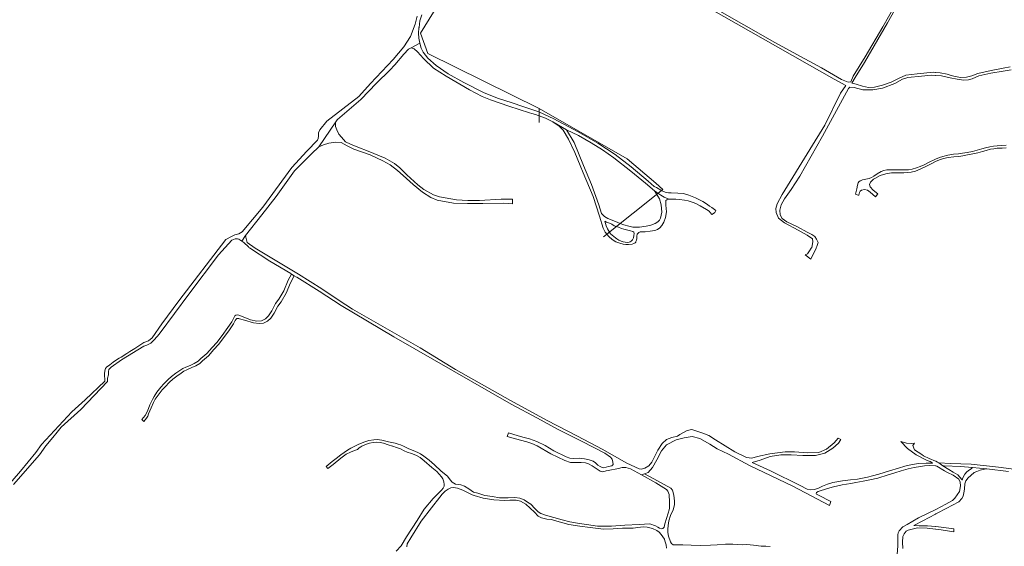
# Model space of a CAD drawing. Extents: x 148869 to 161638, y 453607 to 469810.
# Tile 9 of 256: x 152333 to 153050, y 460283 to 460666. Entities that reach past the tile are written whole.
import ezdxf
from ezdxf.lldxf.tags import DXFTag

# ---------------------------------------------------------------- set-up
doc = ezdxf.new("R2010")
doc.units = 0
for name, color, linetype, lineweight in [('B-OI-RI-DRUKLEIDING-G-niet meenemen', 190, 'RI-PERS', 18), ('B-RO-VH-VERHARDING_FUNDERING_ZAND-GV', 251, 'CONTINUOUS', 18), ('B-RO-VH-VERHARDING_HALFVERHARDING-GV', 251, 'CONTINUOUS', 18)]:
    doc.layers.add(name, color=color, linetype=linetype, lineweight=lineweight)
tags = doc.linetypes.add('RI-PERS', pattern='A,7,-2,["P",Standard,S=1.8,R=0,X=-0.5,Y=-0.9],-2,7,-2,[102,NLCS.SHX,S=1,R=180,X=0,Y=0],-2', length=22).pattern_tags.tags
tags[6] = DXFTag(74, 10)

msp = doc.modelspace()

# ---------------------------------------------------------------- linework, layer by layer
at = {"layer": 'B-OI-RI-DRUKLEIDING-G-niet meenemen'}
for p, q in [((152707.7, 460789.4), (152625.1, 460656.3)), ((152625.1, 460656.3), (152630.4, 460641.5)), ((152630.4, 460641.5), (152711.4, 460601.5)), ((152711.4, 460601.5), (152711.4, 460591.3)), ((152711.4, 460601.5), (152775.5, 460565)), ((152775.5, 460565), (152796.4, 460547.1)), ((152796.4, 460547.1), (152801.5, 460542.6)), ((152801.5, 460542.6), (152758.3, 460508.1))]:
    msp.add_line(p, q, dxfattribs=at)
at = {"layer": 'B-RO-VH-VERHARDING_FUNDERING_ZAND-GV', "flags": 128}
for points in [[(153054.36, 460631.91), (153049.1, 460630.84), (153040.56, 460629.1), (153030.71, 460627.09), (153026.51, 460625.36), (153022.44, 460624.32), (153018.48, 460624.12), (153014.33, 460624.84), (153011.47, 460625.59), (153008.52, 460626.56), (153003.42, 460627.55), (153000.12, 460627.74), (153000, 460627.74), (152999.88, 460627.75), (152998.53, 460627.83), (152986.68, 460626.74), (152978.45, 460625.86), (152972.98, 460623.35), (152967.77, 460620.6), (152961.47, 460618.38), (152955.57, 460617.09), (152951.19, 460616.87), (152946.8, 460617.76), (152942.33, 460619.21), (152939.13, 460619.89), (152941.6, 460624.05), (152948.17, 460634.99), (152965.13, 460663.8), (152980.09, 460690.79)], [(152835.34, 460674.56), (152926.29, 460622.9), (152934.68, 460618.19), (152930.83, 460612.6), (152919.43, 460589.32), (152908.59, 460571.74), (152888.38, 460538.85), (152884.63, 460532.06), (152883.76, 460528.77), (152883.96, 460525.91), (152885.57, 460521.78), (152890.15, 460518.24), (152899.93, 460512.89), (152906.55, 460509.25), (152910.35, 460506.67), (152910.65, 460504.56), (152909.85, 460500.42), (152909.65, 460500.12), (152909.57, 460500), (152909.49, 460499.88), (152908.19, 460497.88), (152906.73, 460495.81), (152905.04, 460495.13), (152909.1, 460491.87), (152912.99, 460499.88), (152913.05, 460500), (152913.11, 460500.12), (152913.61, 460501.16), (152914.53, 460503.98), (152913.33, 460506.53), (152912.1, 460508.4), (152909.93, 460509.88), (152906.48, 460511.54), (152899.61, 460515.32), (152891.87, 460519.11), (152888.45, 460521.48), (152886.83, 460524.1), (152886.64, 460527.47), (152887.53, 460531.33), (152889.96, 460535.74), (152894.96, 460542.6), (152901.29, 460552.25), (152917.61, 460581.36), (152936.59, 460616.1), (152937.67, 460617.08), (152940.73, 460616.67), (152947.05, 460615.18), (152954.36, 460615.01), (152961.36, 460616.3), (152970.33, 460619.74), (152975.88, 460622.8), (152979.82, 460624.03), (152989.78, 460624.93), (152996.84, 460625.8), (152999.88, 460625.61), (153000, 460625.6), (153000.12, 460625.6), (153004.24, 460625.35), (153010.64, 460623.84), (153015.8, 460622.74), (153020.21, 460622.02), (153023.87, 460622.47), (153026.73, 460623.1), (153031.58, 460625.23), (153040.22, 460627.18), (153049.23, 460628.64), (153055.01, 460629.72)], [(152969.89, 460675.44), (152961.68, 460661), (152948.72, 460638.98), (152940.06, 460624.95), (152938.22, 460620.88), (152936.36, 460620.58), (152931.55, 460622.49), (152916.98, 460631.01), (152904.93, 460637.55), (152882.97, 460649.57), (152837.8, 460675.25)], [(152622.7, 460668.62), (152621.22, 460662.89), (152617.76, 460653.83), (152613.05, 460646.48), (152605.33, 460637.19), (152588.64, 460619.63), (152580.35, 460610.28), (152557.08, 460592.29), (152551.8, 460585.89), (152550.9, 460583.82), (152550.79, 460581.49), (152550.62, 460579.64), (152550.15, 460578.56), (152542.38, 460570.43), (152531.43, 460558.54), (152510.3, 460529.69), (152495.28, 460511.75), (152492.92, 460510.28), (152490.12, 460509.66), (152487.62, 460508.45), (152483.5, 460506.2), (152449.28, 460461.47), (152436.95, 460444.91), (152429.72, 460434.61), (152427.21, 460432.45), (152423.81, 460431.23), (152417.12, 460427.02), (152413.61, 460424.66), (152411.31, 460423.19), (152407.34, 460420.72), (152405.92, 460419.9), (152404.52, 460419.16), (152401.49, 460417.08), (152399.13, 460414.98), (152396.71, 460413.23), (152395.96, 460412.35), (152395.43, 460410.65), (152395.13, 460408.36), (152395.37, 460403.25), (152381.11, 460389.67), (152371.32, 460380.93), (152349.3, 460357.07), (152345.18, 460351.32), (152334.03, 460337.67), (152316.91, 460318.35)], [(152328.92, 460327.85), (152347.86, 460349.58), (152352.36, 460356.15), (152357.55, 460362.2), (152360.72, 460366.04), (152363.68, 460369.76), (152377.9, 460382.61), (152397.37, 460402.9), (152397.45, 460405.29), (152398, 460407.7), (152398.16, 460410.07), (152398.22, 460411.67), (152399.96, 460413.4), (152407.46, 460418.77), (152423.69, 460428.69), (152425.84, 460429.26), (152428.81, 460430.82), (152430.91, 460432.72), (152433.81, 460435.94), (152435.7, 460438.34), (152456.43, 460466.38), (152478.08, 460495.02), (152487.91, 460505.83), (152490.15, 460506.7), (152491.92, 460506.7), (152492.95, 460506.36), (152495.11, 460504.91), (152497.77, 460509.22), (152509.65, 460524.13), (152519.98, 460537.48), (152533.49, 460556.27), (152545.77, 460568.64), (152551.22, 460573.57), (152563.55, 460591.81), (152564.45, 460593.23), (152564.61, 460593.4), (152581.59, 460607.94), (152593.22, 460619.98), (152602.77, 460629.46), (152606.45, 460633.16), (152612.99, 460641.16), (152616.29, 460644.61), (152618.24, 460645.53), (152624.57, 460649.01), (152623.91, 460652.73), (152623.77, 460656.27), (152624.03, 460660.08), (152624.11, 460660.36), (152624.73, 460665.27), (152626.14, 460669.72)], [(153051.29, 460574.87), (153048.34, 460574.6), (153044.76, 460574.41), (153042.07, 460574.11), (153039.59, 460573.64), (153036.44, 460572.85), (153033.66, 460572.05), (153030.35, 460571.16), (153026.77, 460570.3), (153022.96, 460569.53), (153019.58, 460568.97), (153016.79, 460568.57), (153013.08, 460568.24), (153008.91, 460567.61), (153005.4, 460566.68), (153002.78, 460565.82), (153000, 460564.67), (152994.96, 460562.31), (152991.65, 460560.54), (152988.72, 460559.3), (152986.15, 460558.28), (152983.08, 460557.39), (152980.31, 460556.88), (152977.49, 460556.87), (152974.17, 460556.86), (152971.1, 460556.9), (152967.48, 460556.84), (152964.43, 460556.8), (152962.35, 460556.52), (152960.49, 460555.74), (152957.59, 460553.97), (152955.12, 460552.4), (152953.37, 460551.3), (152951.65, 460550.53), (152949.35, 460549.99), (152946.94, 460549.55), (152945.9, 460549.2), (152945.05, 460548.91), (152944.17, 460548.14), (152943.76, 460547.34), (152943.22, 460545.64), (152942.79, 460543.03), (152941.7, 460539.15), (152943.63, 460538.55), (152944.19, 460538.42), (152944.75, 460540.33), (152945.16, 460541.31), (152946.09, 460542.03), (152948.22, 460542.53), (152950.42, 460542.21), (152952.34, 460540.63), (152956.37, 460537.28), (152958.04, 460539.34), (152954.7, 460542.17), (152952.38, 460544.41), (152951.99, 460546.33), (152952.7, 460547.92), (152954.94, 460550.13), (152955.69, 460550.53), (152959.76, 460552.72), (152963.76, 460553.94), (152967.92, 460554.78), (152971.71, 460554.74), (152976.81, 460554.7), (152982.35, 460555.16), (152985.47, 460555.94), (152988.7, 460557.35), (152994.42, 460560.03), (152997.65, 460561.77), (153000, 460562.88), (153002.9, 460564.08), (153005.84, 460565.05), (153009.14, 460565.83), (153013.31, 460566.38), (153017.01, 460566.71), (153019.86, 460567.12), (153023.3, 460567.69), (153027.17, 460568.47), (153030.81, 460569.34), (153034.16, 460570.25), (153036.93, 460571.04), (153039.99, 460571.81), (153042.35, 460572.25), (153044.91, 460572.54), (153048.47, 460572.73), (153051.5, 460573.01)], [(152976.06, 460281.36), (152976.04, 460285.9), (152976.28, 460290.09), (152977.09, 460292.14), (152978.66, 460293.9), (152980.1, 460294.84), (152986.94, 460296.51), (152993.8, 460296.22), (152999.88, 460295.44), (153000, 460295.42), (153000.12, 460295.41), (153004.06, 460294.9), (153013.27, 460293.59), (153013.38, 460295.6), (153002.25, 460297.16), (153000.12, 460297.38), (153000, 460297.39), (152999.88, 460297.4), (152994.1, 460297.98), (152988.16, 460298.01), (152984.09, 460298.07), (152990.72, 460301.59), (152999.88, 460306.41), (153000, 460306.48), (153000.12, 460306.54), (153001.25, 460307.13), (153007.6, 460310.44), (153016.87, 460315.27), (153019.01, 460317.9), (153020.06, 460319.51), (153020.74, 460323.01), (153020.99, 460324.89), (153021.34, 460328.56), (153022.11, 460330.53), (153023.77, 460332.7), (153025.59, 460334.6), (153028.12, 460336.76), (153030, 460337.45), (153032.52, 460338.42), (153035.52, 460339.11), (153037.33, 460339.33), (153031.92, 460339.94), (153026.83, 460340.38), (153025.93, 460339.47), (153024.67, 460338.63), (153022.76, 460337.22), (153021.3, 460335.45), (153019.93, 460332.91), (153019.45, 460331.22), (153019.22, 460331.71), (153016.32, 460334.89), (153012.92, 460337.03), (153009.57, 460338.79), (153005.4, 460341.58), (153002.36, 460343.61), (153001.48, 460344.2), (153000.12, 460344.83), (153000, 460344.89), (152995.3, 460346.96), (152991.32, 460348.94), (152989.9, 460349.84), (152984.6, 460353.24), (152983.45, 460356.25), (152984.66, 460357.95), (152982.3, 460357.69), (152978.86, 460358.04), (152974.66, 460359.19), (152979.56, 460354.04), (152986, 460349.55), (152993.8, 460345.53), (152996.01, 460344.62), (152997.38, 460344.04), (152997.67, 460343.82), (152997.6, 460343.54), (152997.24, 460343.47), (152996.27, 460343.5), (152994.29, 460343.57), (152993.19, 460343.53), (152987.79, 460343.13), (152982.93, 460342.4), (152977.6, 460341.32), (152973.09, 460339.93), (152966.55, 460337.83), (152958.65, 460335.51), (152954.09, 460334.18), (152950.49, 460333.4), (152943.08, 460331.91), (152938.11, 460331.33), (152932.23, 460330.75), (152925.33, 460329.41), (152921.38, 460328.12), (152917.83, 460326.69), (152914.8, 460325.36), (152911.91, 460324.23), (152909.22, 460324.12), (152906.58, 460324.62), (152901.42, 460327.34), (152879.95, 460337.86), (152866.48, 460344.02), (152872.39, 460345.67), (152879.51, 460348.32), (152887.41, 460349.49), (152895.01, 460349.52), (152903.43, 460349.06), (152912.58, 460349.16), (152919.3, 460350.67), (152925.12, 460354.46), (152929.31, 460357.93), (152931.1, 460360.79), (152929.05, 460361.62), (152926.18, 460358.27), (152920.72, 460353.64), (152914.92, 460351.2), (152906.86, 460351.06), (152897.38, 460351.76), (152890.59, 460351.78), (152879.37, 460350.32), (152870.43, 460348.31), (152866.33, 460347.22), (152862.34, 460347.55), (152853.91, 460351.85), (152839.9, 460360.56), (152835.1, 460363.53), (152830.63, 460365.4), (152822.68, 460368.02), (152819.3, 460367.24), (152817.13, 460366.15), (152813.95, 460364.45), (152812.14, 460363.21), (152808.05, 460362.26), (152804.07, 460360.66), (152800.93, 460357.74), (152797.91, 460352.98), (152795.67, 460348.62), (152793.49, 460344.33), (152791.35, 460341.58), (152788.35, 460339.85), (152785.76, 460339.12), (152784.18, 460339.38), (152775.21, 460343.6), (152757.46, 460353.69), (152739.3, 460363.13), (152717.33, 460374.42), (152695.37, 460386.5), (152690.62, 460389.17), (152650.69, 460411.59), (152624.95, 460427.28), (152575.75, 460455.5), (152565.89, 460461.86), (152553.22, 460470.42), (152536.27, 460481.09), (152504.69, 460500), (152498.95, 460504.06), (152498.03, 460508.02), (152497.77, 460509.22), (152495.11, 460504.91), (152496.58, 460504.01), (152499.86, 460500.79), (152500.24, 460500.43), (152500.7, 460500.1), (152515.39, 460490.37), (152530.66, 460481.36), (152530.79, 460481.29), (152531.32, 460480.97), (152533.27, 460479.78), (152534.9, 460478.79), (152535.03, 460478.71), (152551.48, 460468.72), (152567.3, 460458.23), (152605.61, 460435.29), (152691.2, 460386.38), (152710.3, 460376.21), (152724.84, 460368.28), (152742.84, 460359.28), (152759.22, 460350.76), (152763.31, 460347.91), (152764.54, 460346.38), (152765.14, 460344.25), (152765.36, 460342.59), (152764.47, 460341.62), (152761.97, 460341.01), (152758.53, 460340.2), (152757.38, 460340.32), (152755.94, 460341.02), (152754.2, 460342.11), (152752.45, 460343.76), (152750.71, 460344.97), (152747.84, 460346.01), (152744.52, 460346.72), (152740.51, 460347.07), (152736.27, 460346.77), (152733.8, 460347.13), (152731.25, 460348.01), (152722.26, 460352.51), (152715.89, 460356.28), (152709.78, 460359.29), (152704.43, 460361.13), (152700.55, 460362.23), (152696.26, 460363.45), (152689.21, 460365.48), (152688.13, 460362.77), (152692.62, 460361.74), (152697.97, 460360.3), (152702.46, 460358.98), (152706.14, 460357.74), (152709.99, 460356.06), (152719.92, 460350.27), (152730.29, 460345.46), (152734.38, 460344.06), (152739.07, 460343.87), (152741.98, 460344.01), (152745.3, 460343.65), (152747.36, 460342.97), (152750.08, 460341.57), (152755.87, 460337.59), (152757.78, 460337.23), (152760.24, 460338.01), (152761.82, 460338.17), (152769.15, 460339.71), (152771.96, 460340.38), (152774.62, 460340.37), (152777.89, 460339.41), (152785.97, 460335.04), (152788.18, 460335.69), (152790.74, 460336.81), (152794.05, 460340.4), (152797.22, 460346.01), (152800.51, 460352.42), (152804.18, 460356.84), (152811.17, 460360.35), (152817.1, 460361.87), (152822.97, 460362.85), (152828.5, 460361.42), (152835.67, 460357.4), (152840.96, 460353.94), (152849.34, 460350), (152864.58, 460341.91), (152896.05, 460326.86), (152922.89, 460312.66), (152923.8, 460315.55), (152914.89, 460320.25), (152913.37, 460320.89), (152913.01, 460321.49), (152913.46, 460322.16), (152914.58, 460322.82), (152921.32, 460325.08), (152925.78, 460326.36), (152931.96, 460327.7), (152938.4, 460328.74), (152941.9, 460329.31), (152947.28, 460330.3), (152952.24, 460331.38), (152958.02, 460332.57), (152965.42, 460334.93), (152970.34, 460336.57), (152974.9, 460337.86), (152979.97, 460339.4), (152984.33, 460340.23), (152989.1, 460341.11), (152991.99, 460341.52), (152995.28, 460341.69), (153000, 460341.66), (153000.21, 460341.57), (153000.91, 460341.22), (153006.4, 460337.97), (153008.7, 460336.81), (153012.73, 460334.68), (153016.82, 460331.79), (153017.81, 460329.57), (153018.15, 460326.89), (153017.32, 460322.82), (153015.68, 460320.4), (153014.1, 460318), (153012.32, 460316.27), (153007.47, 460313.56), (153000.12, 460309.77), (152987.62, 460303.61), (152979.39, 460298.88), (152976.11, 460297.07), (152973.59, 460294.28), (152972.77, 460292.85), (152972.47, 460291.25), (152972.61, 460289.71), (152972.5, 460283.25), (152972.01, 460277.14)], [(152879.73, 460282.94), (152876.36, 460283.11), (152873.11, 460283.19), (152867.58, 460283.83), (152862.65, 460284.22), (152859.24, 460284.13), (152855.86, 460284.26), (152852.39, 460284.62), (152847, 460284.55), (152840.96, 460284.19), (152836.3, 460283.85), (152829.27, 460283.52), (152822.07, 460283.76), (152816.14, 460284.02), (152810.59, 460284.1), (152809.11, 460284.14), (152807.87, 460284.99), (152807.1, 460286.25), (152805.61, 460290.39), (152805.25, 460293.04), (152805.12, 460295.47), (152805.36, 460298.15), (152805.99, 460301.62), (152807.05, 460305.39), (152808.94, 460309.53), (152810.05, 460313.25), (152810.08, 460315.87), (152809.55, 460320.3), (152808.52, 460323.93), (152807.34, 460325.35), (152797.6, 460330.72), (152788.18, 460335.69), (152785.97, 460335.04), (152796.31, 460329.06), (152804.28, 460324.33), (152805.25, 460323.21), (152806.11, 460320.69), (152806.4, 460315.09), (152806.4, 460310.81), (152806.22, 460309.57), (152805.33, 460307.05), (152804.06, 460303.24), (152803.01, 460299.3), (152802.46, 460296.86), (152801.61, 460295.92), (152800.41, 460295.66), (152799.13, 460296.25), (152797.81, 460296.93), (152796.21, 460297.88), (152792.12, 460299.27), (152784.23, 460298.8), (152773.73, 460298.39), (152764.04, 460297.64), (152753.9, 460297.66), (152746.04, 460298.92), (152740.76, 460299.59), (152733.8, 460300.76), (152728.35, 460302.36), (152722.12, 460303.99), (152716.11, 460305.64), (152712.82, 460306.88), (152710.84, 460308.18), (152708.37, 460310.52), (152705.4, 460313.54), (152703.05, 460315.17), (152700.56, 460316.84), (152697.53, 460318.08), (152693.72, 460318.46), (152689, 460318.24), (152682.6, 460318.31), (152677.56, 460319.29), (152671.89, 460319.91), (152666.78, 460321.58), (152663.62, 460322.51), (152660.26, 460324.79), (152657.24, 460326.85), (152654.39, 460327.8), (152650.65, 460328.31), (152649.32, 460328.82), (152648.22, 460329.67), (152646.84, 460331.28), (152644.73, 460333.94), (152640.19, 460337.65), (152635.36, 460342.24), (152631.51, 460345.58), (152627.45, 460348.66), (152625.22, 460350.29), (152623.74, 460351.09), (152620.97, 460352.15), (152616.76, 460353.92), (152612.83, 460355.76), (152610.6, 460356.83), (152608.82, 460357.41), (152606.66, 460357.97), (152601.77, 460358.97), (152596.95, 460360.16), (152593.71, 460360.68), (152591.17, 460360.54), (152587.45, 460360.01), (152583.77, 460358.86), (152579.77, 460356.98), (152575.9, 460355.03), (152574.51, 460354.28), (152572.11, 460352.99), (152569.57, 460351.29), (152567.27, 460349.54), (152563.84, 460346.82), (152560.94, 460344.7), (152556.42, 460341.05), (152557.72, 460339.56), (152558.77, 460340.33), (152561.67, 460342.52), (152567.11, 460347.03), (152571.15, 460349.92), (152574.09, 460351.42), (152577.2, 460352.73), (152579.18, 460353.55), (152580.59, 460354.68), (152581.76, 460355.44), (152582.41, 460355.86), (152585.11, 460357.13), (152587.94, 460357.95), (152590.61, 460358.48), (152593.32, 460358.73), (152595.7, 460358.5), (152598.29, 460357.94), (152601.65, 460356.86), (152604.69, 460355.94), (152604.96, 460355.86), (152607.76, 460354.95), (152610.68, 460353.82), (152613.27, 460352.5), (152615.42, 460351.58), (152618.58, 460350.58), (152621.77, 460349.39), (152624.99, 460347.57), (152627.86, 460345.27), (152633.45, 460340.44), (152636.9, 460337.5), (152640.39, 460333.59), (152641.33, 460332.14), (152642.02, 460330), (152642.4, 460327.9), (152642.28, 460326.81), (152641.52, 460325.35), (152640.39, 460323.85), (152638.73, 460322.26), (152634.28, 460317.84), (152627.9, 460310.14), (152622.68, 460301.68), (152614.93, 460289.83), (152611.14, 460283.23), (152607.33, 460279.4)], [(152615.22, 460282.56), (152615.42, 460284.73), (152618.03, 460289.06), (152625.72, 460301.19), (152633.23, 460310.9), (152639.11, 460318.7), (152640.98, 460320.95), (152643.19, 460323.06), (152645.33, 460324.68), (152647.23, 460325.5), (152649.13, 460325.67), (152652.08, 460325.28), (152655.89, 460323.84), (152659.73, 460321.95), (152662.77, 460320.5), (152664.25, 460319.98), (152670.69, 460318.14), (152678.62, 460316.91), (152686.48, 460316.35), (152690.14, 460316.48), (152692.51, 460316.58), (152694.7, 460316.57), (152697.95, 460315.83), (152701.69, 460313.65), (152704.88, 460310.85), (152707.99, 460307.9), (152710.83, 460305.05), (152713.26, 460303.64), (152717.12, 460302.74), (152720.57, 460302.39), (152724.38, 460301.21), (152733.2, 460298.75), (152741.19, 460297.6), (152748.52, 460296.77), (152758.38, 460295.41), (152765.3, 460295.79), (152772.17, 460296.31), (152777.46, 460296.3), (152779.85, 460296.31), (152783.23, 460296.75), (152787.16, 460297.11), (152790.06, 460296.99), (152793.87, 460295.98), (152797.13, 460294.54), (152798.88, 460293.34), (152800.29, 460291.58), (152802.65, 460288.23), (152803.08, 460286.97), (152803.91, 460284.07), (152804.22, 460281.54)]]:
    msp.add_lwpolyline(points, dxfattribs=at)
for points in [[(152722.15, 460593.9), (152711.17, 460599.17), (152699.58, 460602.99), (152691.92, 460605.55), (152681.97, 460608.88), (152671.59, 460612.94), (152656.55, 460620.4), (152645.3, 460626.83), (152636.48, 460632.75), (152630.59, 460638.07), (152627.19, 460642.43), (152625.66, 460645.29), (152624.57, 460649.01), (152618.24, 460645.53), (152620.41, 460644.95), (152623.01, 460642.78), (152627.21, 460637.77), (152634.48, 460630.96), (152643.87, 460624.92), (152660.88, 460615.01), (152670.09, 460610.34), (152676.05, 460607.73), (152689.46, 460603.1), (152704.54, 460598.28), (152706.25, 460597.83), (152708.86, 460597.14), (152716.2, 460594.39), (152721.54, 460591.72), (152731.49, 460586.07), (152740.14, 460581.92), (152749.38, 460576.54), (152757.63, 460571.38), (152765.96, 460565.71), (152778.26, 460555.85), (152788.89, 460547.28), (152795.53, 460541.56), (152797.22, 460540.33), (152799.93, 460538.48), (152802.44, 460536.99), (152805.87, 460535.52), (152808.57, 460535.51), (152810.86, 460535.51), (152813.58, 460535.33), (152817.26, 460534.84), (152819.99, 460534.24), (152823.55, 460533.06), (152825.45, 460532.31), (152828.74, 460530.82), (152833.28, 460528.11), (152835.18, 460526.84), (152835.88, 460525.81), (152837.28, 460524.41), (152838.3, 460525.02), (152839.34, 460525.76), (152840.16, 460527.36), (152837.06, 460529.6), (152835.47, 460530.46), (152834.02, 460531.65), (152830.73, 460533.83), (152825.38, 460536.49), (152820.47, 460538.53), (152816.52, 460539.62), (152812.51, 460540), (152807.5, 460540.15), (152805.72, 460540.2), (152803.21, 460540.74), (152801.62, 460541.49), (152800.09, 460542.18), (152796.99, 460543.92), (152795.09, 460544.84), (152790.81, 460548.56), (152778.47, 460558.96), (152766.85, 460568.04), (152754.13, 460576.32), (152739.78, 460584.52)], [(152563.36, 460591.28), (152563.55, 460591.81), (152551.22, 460573.57), (152554.58, 460575.18), (152558.41, 460576.35), (152563.49, 460576.93), (152567.45, 460576.77), (152571.65, 460574.42), (152576.66, 460571.97), (152588.59, 460567.75), (152597.7, 460563.44), (152603.11, 460560.41), (152608.51, 460556.31), (152612.47, 460552.67), (152619.81, 460546.24), (152626.48, 460540.62), (152632.57, 460536.75), (152637.22, 460534.76), (152649.11, 460532.68), (152659.43, 460532.3), (152670.6, 460532.48), (152685.72, 460532.58), (152692.2, 460532.23), (152692.19, 460532.42), (152692.18, 460535.49), (152692.18, 460535.62), (152683.78, 460535.58), (152668.09, 460534.64), (152659.56, 460534.64), (152651.3, 460535.09), (152638.9, 460537.31), (152634.66, 460538.67), (152627.57, 460542.52), (152623.29, 460546.05), (152615.22, 460553.24), (152610.11, 460558.34), (152606.22, 460561.38), (152599.49, 460565.34), (152587.08, 460570.54), (152579.42, 460573.34), (152574.07, 460575.46), (152570.65, 460577.34), (152567.52, 460580.59), (152565.77, 460582.83), (152564.21, 460586.03), (152563.36, 460588.48), (152563.29, 460588.76), (152563.23, 460589.03), (152563.19, 460589.32), (152563.17, 460589.6), (152563.16, 460589.88), (152563.17, 460590.16), (152563.19, 460590.44), (152563.23, 460590.72), (152563.29, 460591)], [(152737.01, 460576.76), (152731.49, 460586.07), (152721.54, 460591.72), (152726.05, 460588.6), (152728.87, 460585.75), (152732.91, 460579.22), (152737.36, 460569.53), (152741.31, 460559.97), (152743.51, 460554.63), (152750.72, 460537.53), (152755.31, 460523.17), (152758.11, 460514.56), (152759.56, 460511.55), (152762.12, 460508.34), (152764.68, 460506.21), (152767.37, 460504.49), (152770.3, 460503.42), (152772.54, 460502.73), (152774.59, 460502.49), (152776.55, 460502.6), (152779.19, 460502.87), (152780.44, 460503.21), (152781.32, 460503.8), (152781.74, 460504.31), (152781.93, 460504.8), (152782.27, 460505.67), (152782.52, 460506.96), (152782.52, 460507.93), (152782.63, 460509.19), (152782.81, 460509.6), (152782.79, 460510.26), (152783.11, 460510.27), (152783.21, 460510.48), (152784, 460511.21), (152784.94, 460511.7), (152788.67, 460511.86), (152792.24, 460512.29), (152795.78, 460512.78), (152797.54, 460513.43), (152799.28, 460514.7), (152800.82, 460516.47), (152802.27, 460518.83), (152803.52, 460522.11), (152804.21, 460526.34), (152803.72, 460531.15), (152803.59, 460533.21), (152803.73, 460534.47), (152804.37, 460535.13), (152805.87, 460535.52), (152802.44, 460536.99), (152799.93, 460538.48), (152797.22, 460540.33), (152795.53, 460541.56), (152799.1, 460535.87), (152800.33, 460531.51), (152800.79, 460525.98), (152799.74, 460521.78), (152799.03, 460520.39), (152797.89, 460519.13), (152796.04, 460517.91), (152792.82, 460516.75), (152789.48, 460515.95), (152784.43, 460515.29), (152781.62, 460515.08), (152779.58, 460515.19), (152776.8, 460515.82), (152773.09, 460516.96), (152770.42, 460517.87), (152768.73, 460518.6), (152765.72, 460519.8), (152761.57, 460521.4), (152758.98, 460522.88), (152757.86, 460524.08), (152756.85, 460525.23), (152754.92, 460531.45), (152749.58, 460546.2), (152743.83, 460560.06)], [(152773.2, 460513.74), (152776.1, 460512.93), (152778.05, 460512.54), (152779.61, 460512.01), (152780.37, 460511.45), (152780.72, 460510.5), (152780.48, 460509.1), (152780.04, 460507.49), (152779.39, 460505.97), (152778.36, 460504.9), (152777.75, 460504.51), (152776.98, 460504.23), (152775.62, 460504.12), (152774.07, 460504.29), (152772.75, 460504.53), (152771.26, 460504.92), (152769.48, 460505.7), (152767.99, 460506.65), (152767.05, 460507.51), (152763.46, 460510.37), (152761.12, 460513.94), (152760.19, 460516.23), (152759.37, 460519.51), (152760.46, 460518.9), (152762.57, 460518.1), (152764.28, 460517.33), (152766.12, 460516.27), (152769.28, 460515.08), (152771.36, 460514.26)], [(152533.27, 460479.78), (152531.32, 460480.97), (152528.91, 460476.57), (152525.71, 460468.91), (152521.98, 460462.73), (152519.56, 460459.53), (152516.88, 460454.35), (152514.61, 460450.68), (152512.22, 460448.44), (152509.3, 460447.01), (152506.09, 460446.74), (152501.41, 460447.86), (152496.14, 460449.92), (152492.8, 460451.11), (152491.81, 460451.43), (152490.75, 460451.28), (152489.91, 460450.71), (152487.85, 460446.4), (152484.9, 460442.11), (152480.82, 460436.47), (152476.94, 460431.34), (152473.54, 460427.69), (152469.51, 460423.26), (152465.25, 460419.52), (152463.2, 460417.68), (152460.31, 460415.93), (152457.5, 460414.61), (152454.25, 460413.44), (152452.11, 460412.44), (152450.01, 460410.99), (152446.98, 460408.86), (152443.97, 460406.57), (152441.47, 460404.41), (152438.31, 460401.13), (152436.17, 460398.79), (152433.27, 460395.05), (152431.24, 460391.97), (152429.99, 460389.72), (152428.18, 460385.91), (152426.41, 460381.32), (152424.81, 460378.19), (152422.39, 460375.25), (152423.83, 460373.92), (152425.68, 460376.15), (152426.61, 460377.58), (152427.29, 460379.28), (152429.06, 460383.86), (152430.87, 460387.68), (152432.12, 460389.93), (152434.15, 460393.01), (152437.05, 460396.75), (152439.18, 460399.09), (152442.34, 460402.37), (152444.85, 460404.53), (152447.85, 460406.82), (152450.89, 460408.95), (152452.99, 460410.4), (152455.13, 460411.4), (152458.74, 460413.02), (152461.56, 460414.34), (152464.45, 460416.1), (152466.5, 460417.93), (152470.75, 460421.67), (152474.79, 460426.1), (152478.18, 460429.75), (152482.07, 460434.88), (152486.15, 460440.52), (152489.1, 460444.82), (152490.29, 460447.4), (152490.91, 460448.18), (152491.48, 460448.64), (152492.15, 460448.82), (152492.8, 460448.78), (152493.45, 460448.58), (152496.95, 460447.61), (152503.57, 460445.58), (152507.72, 460444.98), (152510.93, 460445.24), (152513.85, 460446.68), (152516.24, 460448.91), (152518.51, 460452.59), (152521.19, 460457.77), (152523.61, 460460.97), (152527.34, 460467.15), (152530.54, 460474.8)]]:
    msp.add_lwpolyline(points, close=True, dxfattribs=at)
at = {"layer": 'B-RO-VH-VERHARDING_HALFVERHARDING-GV', "flags": 128}
msp.add_lwpolyline([(153068.23, 460337.65), (153045.7, 460340.65), (153025.89, 460342.81), (153010.83, 460343.34), (153002.36, 460343.61), (153005.4, 460341.58), (153006.25, 460341.6), (153018.25, 460341.12), (153026.83, 460340.38), (153031.92, 460339.94), (153037.33, 460339.33), (153053.1, 460337.53)], dxfattribs=at)

doc.saveas('drawing.dxf')
